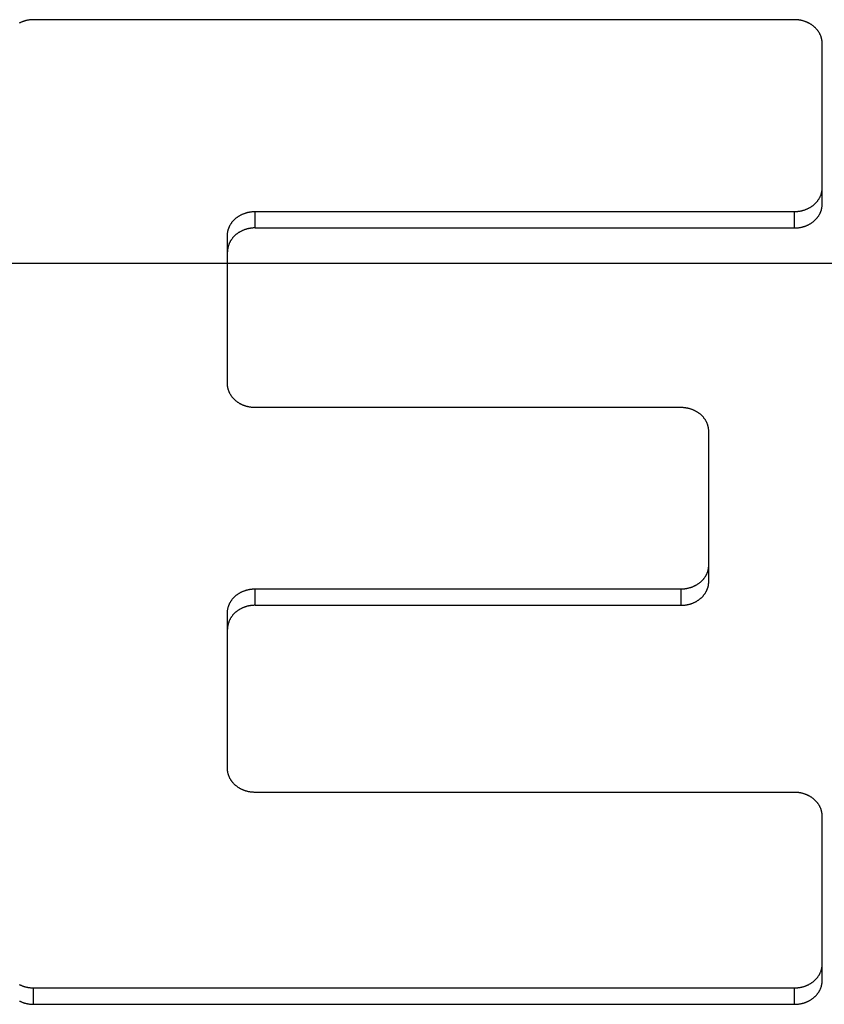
# Model space of a CAD drawing. Header units: inches. Extents: x 0 to 94.4, y 0 to 61.1.
# Tile 81 of 112: x 69.987 to 70.232, y 36.695 to 36.995. Entities that reach past the tile are written whole.
import ezdxf

# ---------------------------------------------------------------- set-up
doc = ezdxf.new("R2010")
doc.units = ezdxf.units.IN
doc.header["$LTSCALE"] = 5.194444
doc.header["$MEASUREMENT"] = 0
doc.linetypes.add('HIDDEN', pattern=[0.2, 0.1, -0.1])
doc.layers.add('DEFAULT_2', color=8, linetype='HIDDEN')
doc.layers.add('DOOR_ASSEMBLY', color=7, linetype='CONTINUOUS')

msp = doc.modelspace()

# ---------------------------------------------------------------- linework, layer by layer
at = {"layer": 'DEFAULT_2', "color": 8, "linetype": 'HIDDEN'}
msp.add_line((92.20439, 36.92081), (69.01142, 36.92081), dxfattribs=at)
at = {"layer": 'DOOR_ASSEMBLY', "color": 7, "linetype": 'Continuous'}
for p, q in [((70.22271, 36.99504), (69.99121, 36.99504)), ((70.23111, 36.93894), (70.23111, 36.98776)), ((70.05861, 36.93167), (70.05861, 36.93667)), ((70.05861, 36.93667), (70.22271, 36.93667)), ((70.22271, 36.93167), (70.22271, 36.93667)), ((70.05861, 36.93167), (70.22271, 36.93167)), ((70.05021, 36.88427), (70.05021, 36.92939)), ((70.18821, 36.877), (70.05861, 36.877)), ((70.19661, 36.82411), (70.19661, 36.86972)), ((70.05861, 36.81683), (70.05861, 36.82183)), ((70.05861, 36.82183), (70.18821, 36.82183)), ((70.18821, 36.81683), (70.18821, 36.82183)), ((70.05021, 36.76718), (70.05021, 36.81456)), ((70.05861, 36.81683), (70.18821, 36.81683)), ((70.22271, 36.75991), (70.05861, 36.75991)), ((70.23111, 36.70269), (70.23111, 36.75264)), ((69.99121, 36.69541), (69.99121, 36.70041)), ((69.99121, 36.70041), (70.22271, 36.70041)), ((70.22271, 36.69541), (70.22271, 36.70041)), ((69.99121, 36.69541), (70.22271, 36.69541))]:
    msp.add_line(p, q, dxfattribs=at)
for points in [[(69.99121, 36.99504), (69.99105, 36.99503), (69.99089, 36.99503), (69.99074, 36.99502), (69.99058, 36.99502), (69.99042, 36.995), (69.99027, 36.99499), (69.99011, 36.99497), (69.98996, 36.99495), (69.9898, 36.99493), (69.98965, 36.99491), (69.98949, 36.99488), (69.98934, 36.99485), (69.98919, 36.99482), (69.98903, 36.99479), (69.98888, 36.99475), (69.98873, 36.99471), (69.98858, 36.99467), (69.98843, 36.99463), (69.98829, 36.99458), (69.98814, 36.99453), (69.98799, 36.99448), (69.98785, 36.99443), (69.98771, 36.99437), (69.98756, 36.99432), (69.98742, 36.99426), (69.98728, 36.99419), (69.98715, 36.99413), (69.98701, 36.99406), (69.98687, 36.99399)], [(70.23111, 36.98776), (70.23111, 36.9879), (70.2311, 36.98803), (70.2311, 36.98817), (70.23109, 36.9883), (70.23107, 36.98844), (70.23106, 36.98858), (70.23104, 36.98871), (70.23102, 36.98885), (70.23099, 36.98898), (70.23096, 36.98911), (70.23093, 36.98925), (70.2309, 36.98938), (70.23086, 36.98951), (70.23082, 36.98964), (70.23078, 36.98978), (70.23074, 36.98991), (70.23069, 36.99004), (70.23064, 36.99016), (70.23058, 36.99029), (70.23053, 36.99042), (70.23047, 36.99055), (70.23041, 36.99067), (70.23034, 36.99079), (70.23028, 36.99092), (70.23021, 36.99104), (70.23014, 36.99116), (70.23006, 36.99128), (70.22998, 36.9914), (70.2299, 36.99152), (70.22982, 36.99163), (70.22974, 36.99175), (70.22965, 36.99186), (70.22956, 36.99197), (70.22947, 36.99208), (70.22937, 36.99219), (70.22928, 36.9923), (70.22918, 36.9924), (70.22908, 36.99251), (70.22897, 36.99261), (70.22887, 36.99271), (70.22876, 36.99281), (70.22865, 36.99291), (70.22854, 36.993), (70.22842, 36.99309), (70.22831, 36.99319), (70.22819, 36.99328), (70.22807, 36.99336), (70.22795, 36.99345), (70.22782, 36.99353), (70.2277, 36.99361), (70.22757, 36.99369), (70.22744, 36.99377), (70.22731, 36.99385), (70.22718, 36.99392), (70.22704, 36.99399), (70.22691, 36.99406), (70.22677, 36.99413), (70.22663, 36.99419), (70.22649, 36.99426), (70.22635, 36.99432), (70.22621, 36.99437), (70.22607, 36.99443), (70.22592, 36.99448), (70.22578, 36.99453), (70.22563, 36.99458), (70.22548, 36.99463), (70.22533, 36.99467), (70.22518, 36.99471), (70.22503, 36.99475), (70.22488, 36.99479), (70.22473, 36.99482), (70.22458, 36.99485), (70.22442, 36.99488), (70.22427, 36.99491), (70.22412, 36.99493), (70.22396, 36.99495), (70.22381, 36.99497), (70.22365, 36.99499), (70.22349, 36.995), (70.22334, 36.99502), (70.22318, 36.99502), (70.22302, 36.99503), (70.22287, 36.99503), (70.22271, 36.99504)], [(70.22271, 36.93667), (70.22287, 36.93667), (70.22302, 36.93667), (70.22318, 36.93668), (70.22334, 36.93669), (70.22349, 36.9367), (70.22365, 36.93671), (70.22381, 36.93673), (70.22396, 36.93675), (70.22412, 36.93677), (70.22427, 36.93679), (70.22442, 36.93682), (70.22458, 36.93685), (70.22473, 36.93688), (70.22488, 36.93691), (70.22503, 36.93695), (70.22518, 36.93699), (70.22533, 36.93703), (70.22548, 36.93707), (70.22563, 36.93712), (70.22578, 36.93717), (70.22592, 36.93722), (70.22607, 36.93727), (70.22621, 36.93733), (70.22635, 36.93739), (70.22649, 36.93745), (70.22663, 36.93751), (70.22677, 36.93757), (70.22691, 36.93764), (70.22704, 36.93771), (70.22718, 36.93778), (70.22731, 36.93785), (70.22744, 36.93793), (70.22757, 36.93801), (70.2277, 36.93809), (70.22782, 36.93817), (70.22795, 36.93825), (70.22807, 36.93834), (70.22819, 36.93843), (70.22831, 36.93852), (70.22842, 36.93861), (70.22854, 36.9387), (70.22865, 36.9388), (70.22876, 36.93889), (70.22887, 36.93899), (70.22897, 36.93909), (70.22908, 36.9392), (70.22918, 36.9393), (70.22928, 36.9394), (70.22937, 36.93951), (70.22947, 36.93962), (70.22956, 36.93973), (70.22965, 36.93984), (70.22974, 36.93996), (70.22982, 36.94007), (70.2299, 36.94019), (70.22998, 36.9403), (70.23006, 36.94042), (70.23014, 36.94054), (70.23021, 36.94066), (70.23028, 36.94078), (70.23034, 36.94091), (70.23041, 36.94103), (70.23047, 36.94116), (70.23053, 36.94128), (70.23058, 36.94141), (70.23064, 36.94154), (70.23069, 36.94167), (70.23074, 36.9418), (70.23078, 36.94193), (70.23082, 36.94206), (70.23086, 36.94219), (70.2309, 36.94232), (70.23093, 36.94245), (70.23096, 36.94259), (70.23099, 36.94272), (70.23102, 36.94286), (70.23104, 36.94299), (70.23106, 36.94313), (70.23107, 36.94326), (70.23109, 36.9434), (70.2311, 36.94353), (70.2311, 36.94367), (70.23111, 36.9438), (70.23111, 36.94394)], [(70.22271, 36.93167), (70.22286, 36.93167), (70.22302, 36.93167), (70.22317, 36.93168), (70.22332, 36.93169), (70.22348, 36.9317), (70.22363, 36.93171), (70.22378, 36.93173), (70.22393, 36.93174), (70.22408, 36.93176), (70.22423, 36.93179), (70.22439, 36.93181), (70.22454, 36.93184), (70.22468, 36.93187), (70.22483, 36.9319), (70.22498, 36.93194), (70.22513, 36.93197), (70.22528, 36.93201), (70.22542, 36.93206), (70.22557, 36.9321), (70.22571, 36.93215), (70.22585, 36.93219), (70.22599, 36.93225), (70.22613, 36.9323), (70.22627, 36.93235), (70.22641, 36.93241), (70.22655, 36.93247), (70.22669, 36.93253), (70.22682, 36.9326), (70.22695, 36.93266), (70.22708, 36.93273), (70.22722, 36.9328), (70.22734, 36.93287), (70.22747, 36.93295), (70.2276, 36.93302), (70.22772, 36.9331), (70.22784, 36.93318), (70.22796, 36.93326), (70.22808, 36.93335), (70.2282, 36.93343), (70.22831, 36.93352), (70.22843, 36.93361), (70.22854, 36.9337), (70.22865, 36.9338), (70.22876, 36.93389), (70.22886, 36.93399), (70.22897, 36.93409), (70.22907, 36.93419), (70.22917, 36.93429), (70.22926, 36.93439), (70.22936, 36.93449), (70.22945, 36.9346), (70.22954, 36.93471), (70.22963, 36.93482), (70.22971, 36.93493), (70.2298, 36.93504), (70.22988, 36.93515), (70.22996, 36.93526), (70.23003, 36.93538), (70.23011, 36.9355), (70.23018, 36.93561), (70.23025, 36.93573), (70.23031, 36.93585), (70.23038, 36.93597), (70.23044, 36.9361), (70.2305, 36.93622), (70.23055, 36.93634), (70.23061, 36.93647), (70.23066, 36.93659), (70.23071, 36.93672), (70.23075, 36.93684), (70.2308, 36.93697), (70.23084, 36.9371), (70.23087, 36.93723), (70.23091, 36.93736), (70.23094, 36.93749), (70.23097, 36.93762), (70.231, 36.93775), (70.23102, 36.93788), (70.23104, 36.93801), (70.23106, 36.93814), (70.23107, 36.93828), (70.23109, 36.93841), (70.2311, 36.93854), (70.2311, 36.93867), (70.23111, 36.93881), (70.23111, 36.93894)], [(70.05021, 36.92939), (70.05021, 36.92953), (70.05021, 36.92966), (70.05022, 36.9298), (70.05023, 36.92993), (70.05025, 36.93007), (70.05026, 36.93021), (70.05028, 36.93034), (70.0503, 36.93048), (70.05033, 36.93061), (70.05036, 36.93074), (70.05039, 36.93088), (70.05042, 36.93101), (70.05046, 36.93114), (70.0505, 36.93127), (70.05054, 36.9314), (70.05058, 36.93154), (70.05063, 36.93166), (70.05068, 36.93179), (70.05073, 36.93192), (70.05079, 36.93205), (70.05085, 36.93217), (70.05091, 36.9323), (70.05097, 36.93242), (70.05104, 36.93255), (70.05111, 36.93267), (70.05118, 36.93279), (70.05126, 36.93291), (70.05133, 36.93303), (70.05141, 36.93315), (70.0515, 36.93326), (70.05158, 36.93338), (70.05167, 36.93349), (70.05176, 36.9336), (70.05185, 36.93371), (70.05194, 36.93382), (70.05204, 36.93393), (70.05214, 36.93403), (70.05224, 36.93414), (70.05235, 36.93424), (70.05245, 36.93434), (70.05256, 36.93444), (70.05267, 36.93453), (70.05278, 36.93463), (70.0529, 36.93472), (70.05301, 36.93482), (70.05313, 36.93491), (70.05325, 36.93499), (70.05337, 36.93508), (70.0535, 36.93516), (70.05362, 36.93524), (70.05375, 36.93532), (70.05388, 36.9354), (70.05401, 36.93548), (70.05414, 36.93555), (70.05427, 36.93562), (70.05441, 36.93569), (70.05455, 36.93576), (70.05468, 36.93582), (70.05482, 36.93589), (70.05496, 36.93595), (70.05511, 36.936), (70.05525, 36.93606), (70.05539, 36.93611), (70.05554, 36.93616), (70.05569, 36.93621), (70.05583, 36.93626), (70.05598, 36.9363), (70.05613, 36.93634), (70.05628, 36.93638), (70.05643, 36.93642), (70.05659, 36.93645), (70.05674, 36.93648), (70.05689, 36.93651), (70.05705, 36.93654), (70.0572, 36.93656), (70.05736, 36.93658), (70.05751, 36.9366), (70.05767, 36.93662), (70.05782, 36.93663), (70.05798, 36.93665), (70.05814, 36.93665), (70.05829, 36.93666), (70.05845, 36.93666), (70.05861, 36.93667)], [(70.05861, 36.93167), (70.05846, 36.93166), (70.0583, 36.93166), (70.05815, 36.93165), (70.058, 36.93165), (70.05784, 36.93164), (70.05769, 36.93162), (70.05754, 36.93161), (70.05739, 36.93159), (70.05723, 36.93157), (70.05708, 36.93154), (70.05693, 36.93152), (70.05678, 36.93149), (70.05663, 36.93146), (70.05648, 36.93143), (70.05634, 36.93139), (70.05619, 36.93136), (70.05604, 36.93132), (70.0559, 36.93128), (70.05575, 36.93123), (70.05561, 36.93119), (70.05547, 36.93114), (70.05532, 36.93109), (70.05518, 36.93103), (70.05504, 36.93098), (70.05491, 36.93092), (70.05477, 36.93086), (70.05463, 36.9308), (70.0545, 36.93073), (70.05436, 36.93067), (70.05423, 36.9306), (70.0541, 36.93053), (70.05397, 36.93046), (70.05385, 36.93038), (70.05372, 36.93031), (70.0536, 36.93023), (70.05348, 36.93015), (70.05335, 36.93007), (70.05324, 36.92998), (70.05312, 36.9299), (70.053, 36.92981), (70.05289, 36.92972), (70.05278, 36.92963), (70.05267, 36.92953), (70.05256, 36.92944), (70.05246, 36.92934), (70.05235, 36.92925), (70.05225, 36.92915), (70.05215, 36.92904), (70.05206, 36.92894), (70.05196, 36.92884), (70.05187, 36.92873), (70.05178, 36.92862), (70.05169, 36.92852), (70.0516, 36.9284), (70.05152, 36.92829), (70.05144, 36.92818), (70.05136, 36.92807), (70.05128, 36.92795), (70.05121, 36.92783), (70.05114, 36.92772), (70.05107, 36.9276), (70.051, 36.92748), (70.05094, 36.92736), (70.05088, 36.92724), (70.05082, 36.92711), (70.05076, 36.92699), (70.05071, 36.92687), (70.05066, 36.92674), (70.05061, 36.92661), (70.05057, 36.92649), (70.05052, 36.92636), (70.05048, 36.92623), (70.05044, 36.9261), (70.05041, 36.92597), (70.05038, 36.92584), (70.05035, 36.92571), (70.05032, 36.92558), (70.0503, 36.92545), (70.05028, 36.92532), (70.05026, 36.92519), (70.05024, 36.92505), (70.05023, 36.92492), (70.05022, 36.92479), (70.05021, 36.92466), (70.05021, 36.92452), (70.05021, 36.92439)], [(70.05861, 36.877), (70.05845, 36.877), (70.05829, 36.877), (70.05814, 36.87701), (70.05798, 36.87702), (70.05782, 36.87703), (70.05767, 36.87704), (70.05751, 36.87706), (70.05736, 36.87708), (70.0572, 36.8771), (70.05705, 36.87712), (70.05689, 36.87715), (70.05674, 36.87718), (70.05659, 36.87721), (70.05643, 36.87724), (70.05628, 36.87728), (70.05613, 36.87732), (70.05598, 36.87736), (70.05583, 36.8774), (70.05569, 36.87745), (70.05554, 36.8775), (70.05539, 36.87755), (70.05525, 36.8776), (70.05511, 36.87766), (70.05496, 36.87772), (70.05482, 36.87778), (70.05468, 36.87784), (70.05455, 36.8779), (70.05441, 36.87797), (70.05427, 36.87804), (70.05414, 36.87811), (70.05401, 36.87818), (70.05388, 36.87826), (70.05375, 36.87834), (70.05362, 36.87842), (70.0535, 36.8785), (70.05337, 36.87858), (70.05325, 36.87867), (70.05313, 36.87876), (70.05301, 36.87885), (70.0529, 36.87894), (70.05278, 36.87903), (70.05267, 36.87913), (70.05256, 36.87922), (70.05245, 36.87932), (70.05235, 36.87942), (70.05224, 36.87953), (70.05214, 36.87963), (70.05204, 36.87974), (70.05194, 36.87984), (70.05185, 36.87995), (70.05176, 36.88006), (70.05167, 36.88017), (70.05158, 36.88029), (70.0515, 36.8804), (70.05141, 36.88052), (70.05133, 36.88063), (70.05126, 36.88075), (70.05118, 36.88087), (70.05111, 36.88099), (70.05104, 36.88111), (70.05097, 36.88124), (70.05091, 36.88136), (70.05085, 36.88149), (70.05079, 36.88161), (70.05073, 36.88174), (70.05068, 36.88187), (70.05063, 36.882), (70.05058, 36.88213), (70.05054, 36.88226), (70.0505, 36.88239), (70.05046, 36.88252), (70.05042, 36.88265), (70.05039, 36.88279), (70.05036, 36.88292), (70.05033, 36.88305), (70.0503, 36.88319), (70.05028, 36.88332), (70.05026, 36.88346), (70.05025, 36.88359), (70.05023, 36.88373), (70.05022, 36.88386), (70.05021, 36.884), (70.05021, 36.88414), (70.05021, 36.88427)], [(70.19661, 36.86972), (70.19661, 36.86986), (70.1966, 36.86999), (70.1966, 36.87013), (70.19659, 36.87027), (70.19657, 36.8704), (70.19656, 36.87054), (70.19654, 36.87067), (70.19652, 36.87081), (70.19649, 36.87094), (70.19646, 36.87107), (70.19643, 36.87121), (70.1964, 36.87134), (70.19636, 36.87147), (70.19632, 36.8716), (70.19628, 36.87174), (70.19624, 36.87187), (70.19619, 36.872), (70.19614, 36.87212), (70.19608, 36.87225), (70.19603, 36.87238), (70.19597, 36.87251), (70.19591, 36.87263), (70.19584, 36.87276), (70.19578, 36.87288), (70.19571, 36.873), (70.19564, 36.87312), (70.19556, 36.87324), (70.19548, 36.87336), (70.1954, 36.87348), (70.19532, 36.87359), (70.19524, 36.87371), (70.19515, 36.87382), (70.19506, 36.87393), (70.19497, 36.87404), (70.19487, 36.87415), (70.19478, 36.87426), (70.19468, 36.87436), (70.19458, 36.87447), (70.19447, 36.87457), (70.19437, 36.87467), (70.19426, 36.87477), (70.19415, 36.87487), (70.19404, 36.87496), (70.19392, 36.87505), (70.19381, 36.87515), (70.19369, 36.87524), (70.19357, 36.87532), (70.19345, 36.87541), (70.19332, 36.87549), (70.1932, 36.87558), (70.19307, 36.87565), (70.19294, 36.87573), (70.19281, 36.87581), (70.19268, 36.87588), (70.19254, 36.87595), (70.19241, 36.87602), (70.19227, 36.87609), (70.19213, 36.87615), (70.19199, 36.87622), (70.19185, 36.87628), (70.19171, 36.87633), (70.19157, 36.87639), (70.19142, 36.87644), (70.19128, 36.87649), (70.19113, 36.87654), (70.19098, 36.87659), (70.19083, 36.87663), (70.19068, 36.87667), (70.19053, 36.87671), (70.19038, 36.87675), (70.19023, 36.87678), (70.19008, 36.87681), (70.18992, 36.87684), (70.18977, 36.87687), (70.18962, 36.87689), (70.18946, 36.87692), (70.18931, 36.87693), (70.18915, 36.87695), (70.18899, 36.87696), (70.18884, 36.87698), (70.18868, 36.87699), (70.18852, 36.87699), (70.18837, 36.877), (70.18821, 36.877)], [(70.18821, 36.82183), (70.18837, 36.82183), (70.18852, 36.82184), (70.18868, 36.82184), (70.18884, 36.82185), (70.18899, 36.82186), (70.18915, 36.82188), (70.18931, 36.82189), (70.18946, 36.82191), (70.18962, 36.82193), (70.18977, 36.82196), (70.18992, 36.82198), (70.19008, 36.82201), (70.19023, 36.82204), (70.19038, 36.82208), (70.19053, 36.82212), (70.19068, 36.82215), (70.19083, 36.8222), (70.19098, 36.82224), (70.19113, 36.82229), (70.19128, 36.82233), (70.19142, 36.82238), (70.19157, 36.82244), (70.19171, 36.82249), (70.19185, 36.82255), (70.19199, 36.82261), (70.19213, 36.82267), (70.19227, 36.82274), (70.19241, 36.82281), (70.19254, 36.82287), (70.19268, 36.82295), (70.19281, 36.82302), (70.19294, 36.82309), (70.19307, 36.82317), (70.1932, 36.82325), (70.19332, 36.82333), (70.19345, 36.82342), (70.19357, 36.8235), (70.19369, 36.82359), (70.19381, 36.82368), (70.19392, 36.82377), (70.19404, 36.82387), (70.19415, 36.82396), (70.19426, 36.82406), (70.19437, 36.82416), (70.19447, 36.82426), (70.19458, 36.82436), (70.19468, 36.82446), (70.19478, 36.82457), (70.19487, 36.82468), (70.19497, 36.82479), (70.19506, 36.8249), (70.19515, 36.82501), (70.19524, 36.82512), (70.19532, 36.82523), (70.1954, 36.82535), (70.19548, 36.82547), (70.19556, 36.82559), (70.19564, 36.82571), (70.19571, 36.82583), (70.19578, 36.82595), (70.19584, 36.82607), (70.19591, 36.8262), (70.19597, 36.82632), (70.19603, 36.82645), (70.19608, 36.82657), (70.19614, 36.8267), (70.19619, 36.82683), (70.19624, 36.82696), (70.19628, 36.82709), (70.19632, 36.82722), (70.19636, 36.82735), (70.1964, 36.82749), (70.19643, 36.82762), (70.19646, 36.82775), (70.19649, 36.82789), (70.19652, 36.82802), (70.19654, 36.82816), (70.19656, 36.82829), (70.19657, 36.82843), (70.19659, 36.82856), (70.1966, 36.8287), (70.1966, 36.82883), (70.19661, 36.82897), (70.19661, 36.82911)], [(70.18821, 36.81683), (70.18836, 36.81683), (70.18852, 36.81684), (70.18867, 36.81684), (70.18882, 36.81685), (70.18898, 36.81686), (70.18913, 36.81687), (70.18928, 36.81689), (70.18943, 36.81691), (70.18958, 36.81693), (70.18973, 36.81695), (70.18989, 36.81698), (70.19004, 36.817), (70.19018, 36.81703), (70.19033, 36.81707), (70.19048, 36.8171), (70.19063, 36.81714), (70.19078, 36.81718), (70.19092, 36.81722), (70.19107, 36.81726), (70.19121, 36.81731), (70.19135, 36.81736), (70.19149, 36.81741), (70.19163, 36.81746), (70.19177, 36.81752), (70.19191, 36.81758), (70.19205, 36.81764), (70.19219, 36.8177), (70.19232, 36.81776), (70.19245, 36.81783), (70.19258, 36.8179), (70.19272, 36.81797), (70.19284, 36.81804), (70.19297, 36.81811), (70.1931, 36.81819), (70.19322, 36.81827), (70.19334, 36.81835), (70.19346, 36.81843), (70.19358, 36.81851), (70.1937, 36.8186), (70.19381, 36.81869), (70.19393, 36.81878), (70.19404, 36.81887), (70.19415, 36.81896), (70.19426, 36.81906), (70.19436, 36.81915), (70.19447, 36.81925), (70.19457, 36.81935), (70.19467, 36.81945), (70.19476, 36.81955), (70.19486, 36.81966), (70.19495, 36.81977), (70.19504, 36.81987), (70.19513, 36.81998), (70.19521, 36.82009), (70.1953, 36.8202), (70.19538, 36.82032), (70.19546, 36.82043), (70.19553, 36.82054), (70.19561, 36.82066), (70.19568, 36.82078), (70.19575, 36.8209), (70.19581, 36.82102), (70.19588, 36.82114), (70.19594, 36.82126), (70.196, 36.82138), (70.19605, 36.82151), (70.19611, 36.82163), (70.19616, 36.82176), (70.19621, 36.82188), (70.19625, 36.82201), (70.1963, 36.82214), (70.19634, 36.82227), (70.19637, 36.82239), (70.19641, 36.82252), (70.19644, 36.82265), (70.19647, 36.82278), (70.1965, 36.82291), (70.19652, 36.82305), (70.19654, 36.82318), (70.19656, 36.82331), (70.19657, 36.82344), (70.19659, 36.82357), (70.1966, 36.82371), (70.1966, 36.82384), (70.19661, 36.82397), (70.19661, 36.82411)], [(70.05021, 36.81456), (70.05021, 36.81469), (70.05021, 36.81483), (70.05022, 36.81496), (70.05023, 36.8151), (70.05025, 36.81524), (70.05026, 36.81537), (70.05028, 36.81551), (70.0503, 36.81564), (70.05033, 36.81577), (70.05036, 36.81591), (70.05039, 36.81604), (70.05042, 36.81617), (70.05046, 36.81631), (70.0505, 36.81644), (70.05054, 36.81657), (70.05058, 36.8167), (70.05063, 36.81683), (70.05068, 36.81696), (70.05073, 36.81709), (70.05079, 36.81721), (70.05085, 36.81734), (70.05091, 36.81747), (70.05097, 36.81759), (70.05104, 36.81771), (70.05111, 36.81783), (70.05118, 36.81796), (70.05126, 36.81807), (70.05133, 36.81819), (70.05141, 36.81831), (70.0515, 36.81843), (70.05158, 36.81854), (70.05167, 36.81865), (70.05176, 36.81877), (70.05185, 36.81888), (70.05194, 36.81898), (70.05204, 36.81909), (70.05214, 36.8192), (70.05224, 36.8193), (70.05235, 36.8194), (70.05245, 36.8195), (70.05256, 36.8196), (70.05267, 36.8197), (70.05278, 36.8198), (70.0529, 36.81989), (70.05301, 36.81998), (70.05313, 36.82007), (70.05325, 36.82016), (70.05337, 36.82024), (70.0535, 36.82033), (70.05362, 36.82041), (70.05375, 36.82049), (70.05388, 36.82057), (70.05401, 36.82064), (70.05414, 36.82072), (70.05427, 36.82079), (70.05441, 36.82086), (70.05455, 36.82092), (70.05468, 36.82099), (70.05482, 36.82105), (70.05496, 36.82111), (70.05511, 36.82117), (70.05525, 36.82122), (70.05539, 36.82128), (70.05554, 36.82133), (70.05569, 36.82138), (70.05583, 36.82142), (70.05598, 36.82147), (70.05613, 36.82151), (70.05628, 36.82155), (70.05643, 36.82158), (70.05659, 36.82162), (70.05674, 36.82165), (70.05689, 36.82168), (70.05705, 36.8217), (70.0572, 36.82173), (70.05736, 36.82175), (70.05751, 36.82177), (70.05767, 36.82178), (70.05782, 36.8218), (70.05798, 36.82181), (70.05814, 36.82182), (70.05829, 36.82183), (70.05845, 36.82183), (70.05861, 36.82183)], [(70.05861, 36.81683), (70.05846, 36.81683), (70.0583, 36.81683), (70.05815, 36.81682), (70.058, 36.81681), (70.05784, 36.8168), (70.05769, 36.81679), (70.05754, 36.81677), (70.05739, 36.81675), (70.05723, 36.81673), (70.05708, 36.81671), (70.05693, 36.81668), (70.05678, 36.81666), (70.05663, 36.81663), (70.05648, 36.81659), (70.05634, 36.81656), (70.05619, 36.81652), (70.05604, 36.81648), (70.0559, 36.81644), (70.05575, 36.8164), (70.05561, 36.81635), (70.05547, 36.8163), (70.05532, 36.81625), (70.05518, 36.8162), (70.05504, 36.81614), (70.05491, 36.81609), (70.05477, 36.81603), (70.05463, 36.81596), (70.0545, 36.8159), (70.05436, 36.81583), (70.05423, 36.81577), (70.0541, 36.8157), (70.05397, 36.81562), (70.05385, 36.81555), (70.05372, 36.81547), (70.0536, 36.81539), (70.05348, 36.81531), (70.05335, 36.81523), (70.05324, 36.81515), (70.05312, 36.81506), (70.053, 36.81497), (70.05289, 36.81488), (70.05278, 36.81479), (70.05267, 36.8147), (70.05256, 36.81461), (70.05246, 36.81451), (70.05235, 36.81441), (70.05225, 36.81431), (70.05215, 36.81421), (70.05206, 36.81411), (70.05196, 36.814), (70.05187, 36.8139), (70.05178, 36.81379), (70.05169, 36.81368), (70.0516, 36.81357), (70.05152, 36.81346), (70.05144, 36.81335), (70.05136, 36.81323), (70.05128, 36.81312), (70.05121, 36.813), (70.05114, 36.81288), (70.05107, 36.81276), (70.051, 36.81264), (70.05094, 36.81252), (70.05088, 36.8124), (70.05082, 36.81228), (70.05076, 36.81215), (70.05071, 36.81203), (70.05066, 36.8119), (70.05061, 36.81178), (70.05057, 36.81165), (70.05052, 36.81152), (70.05048, 36.8114), (70.05044, 36.81127), (70.05041, 36.81114), (70.05038, 36.81101), (70.05035, 36.81088), (70.05032, 36.81075), (70.0503, 36.81062), (70.05028, 36.81048), (70.05026, 36.81035), (70.05024, 36.81022), (70.05023, 36.81009), (70.05022, 36.80995), (70.05021, 36.80982), (70.05021, 36.80969), (70.05021, 36.80956)], [(70.05861, 36.75991), (70.05845, 36.75991), (70.05829, 36.75991), (70.05814, 36.75992), (70.05798, 36.75993), (70.05782, 36.75994), (70.05767, 36.75996), (70.05751, 36.75997), (70.05736, 36.75999), (70.0572, 36.76001), (70.05705, 36.76004), (70.05689, 36.76006), (70.05674, 36.76009), (70.05659, 36.76012), (70.05643, 36.76016), (70.05628, 36.76019), (70.05613, 36.76023), (70.05598, 36.76027), (70.05583, 36.76032), (70.05569, 36.76036), (70.05554, 36.76041), (70.05539, 36.76046), (70.05525, 36.76052), (70.05511, 36.76057), (70.05496, 36.76063), (70.05482, 36.76069), (70.05468, 36.76075), (70.05455, 36.76082), (70.05441, 36.76088), (70.05427, 36.76095), (70.05414, 36.76102), (70.05401, 36.7611), (70.05388, 36.76117), (70.05375, 36.76125), (70.05362, 36.76133), (70.0535, 36.76141), (70.05337, 36.7615), (70.05325, 36.76158), (70.05313, 36.76167), (70.05301, 36.76176), (70.0529, 36.76185), (70.05278, 36.76195), (70.05267, 36.76204), (70.05256, 36.76214), (70.05245, 36.76224), (70.05235, 36.76234), (70.05224, 36.76244), (70.05214, 36.76254), (70.05204, 36.76265), (70.05194, 36.76276), (70.05185, 36.76286), (70.05176, 36.76297), (70.05167, 36.76309), (70.05158, 36.7632), (70.0515, 36.76331), (70.05141, 36.76343), (70.05133, 36.76355), (70.05126, 36.76367), (70.05118, 36.76379), (70.05111, 36.76391), (70.05104, 36.76403), (70.05097, 36.76415), (70.05091, 36.76428), (70.05085, 36.7644), (70.05079, 36.76453), (70.05073, 36.76465), (70.05068, 36.76478), (70.05063, 36.76491), (70.05058, 36.76504), (70.05054, 36.76517), (70.0505, 36.7653), (70.05046, 36.76543), (70.05042, 36.76557), (70.05039, 36.7657), (70.05036, 36.76583), (70.05033, 36.76597), (70.0503, 36.7661), (70.05028, 36.76623), (70.05026, 36.76637), (70.05025, 36.76651), (70.05023, 36.76664), (70.05022, 36.76678), (70.05021, 36.76691), (70.05021, 36.76705), (70.05021, 36.76718)], [(70.23111, 36.75264), (70.23111, 36.75277), (70.2311, 36.75291), (70.2311, 36.75304), (70.23109, 36.75318), (70.23107, 36.75331), (70.23106, 36.75345), (70.23104, 36.75358), (70.23102, 36.75372), (70.23099, 36.75385), (70.23096, 36.75399), (70.23093, 36.75412), (70.2309, 36.75425), (70.23086, 36.75439), (70.23082, 36.75452), (70.23078, 36.75465), (70.23074, 36.75478), (70.23069, 36.75491), (70.23064, 36.75504), (70.23058, 36.75517), (70.23053, 36.75529), (70.23047, 36.75542), (70.23041, 36.75554), (70.23034, 36.75567), (70.23028, 36.75579), (70.23021, 36.75591), (70.23014, 36.75603), (70.23006, 36.75615), (70.22998, 36.75627), (70.2299, 36.75639), (70.22982, 36.75651), (70.22974, 36.75662), (70.22965, 36.75673), (70.22956, 36.75684), (70.22947, 36.75696), (70.22937, 36.75706), (70.22928, 36.75717), (70.22918, 36.75728), (70.22908, 36.75738), (70.22897, 36.75748), (70.22887, 36.75758), (70.22876, 36.75768), (70.22865, 36.75778), (70.22854, 36.75787), (70.22842, 36.75797), (70.22831, 36.75806), (70.22819, 36.75815), (70.22807, 36.75824), (70.22795, 36.75832), (70.22782, 36.75841), (70.2277, 36.75849), (70.22757, 36.75857), (70.22744, 36.75865), (70.22731, 36.75872), (70.22718, 36.75879), (70.22704, 36.75887), (70.22691, 36.75894), (70.22677, 36.759), (70.22663, 36.75907), (70.22649, 36.75913), (70.22635, 36.75919), (70.22621, 36.75925), (70.22607, 36.7593), (70.22592, 36.75936), (70.22578, 36.75941), (70.22563, 36.75946), (70.22548, 36.7595), (70.22533, 36.75955), (70.22518, 36.75959), (70.22503, 36.75963), (70.22488, 36.75966), (70.22473, 36.7597), (70.22458, 36.75973), (70.22442, 36.75976), (70.22427, 36.75978), (70.22412, 36.75981), (70.22396, 36.75983), (70.22381, 36.75985), (70.22365, 36.75986), (70.22349, 36.75988), (70.22334, 36.75989), (70.22318, 36.7599), (70.22302, 36.7599), (70.22287, 36.75991), (70.22271, 36.75991)], [(70.22271, 36.70041), (70.22287, 36.70042), (70.22302, 36.70042), (70.22318, 36.70043), (70.22334, 36.70043), (70.22349, 36.70045), (70.22365, 36.70046), (70.22381, 36.70048), (70.22396, 36.7005), (70.22412, 36.70052), (70.22427, 36.70054), (70.22442, 36.70057), (70.22458, 36.7006), (70.22473, 36.70063), (70.22488, 36.70066), (70.22503, 36.7007), (70.22518, 36.70074), (70.22533, 36.70078), (70.22548, 36.70082), (70.22563, 36.70087), (70.22578, 36.70092), (70.22592, 36.70097), (70.22607, 36.70102), (70.22621, 36.70108), (70.22635, 36.70113), (70.22649, 36.70119), (70.22663, 36.70126), (70.22677, 36.70132), (70.22691, 36.70139), (70.22704, 36.70146), (70.22718, 36.70153), (70.22731, 36.7016), (70.22744, 36.70168), (70.22757, 36.70176), (70.2277, 36.70184), (70.22782, 36.70192), (70.22795, 36.702), (70.22807, 36.70209), (70.22819, 36.70217), (70.22831, 36.70226), (70.22842, 36.70236), (70.22854, 36.70245), (70.22865, 36.70254), (70.22876, 36.70264), (70.22887, 36.70274), (70.22897, 36.70284), (70.22908, 36.70294), (70.22918, 36.70305), (70.22928, 36.70315), (70.22937, 36.70326), (70.22947, 36.70337), (70.22956, 36.70348), (70.22965, 36.70359), (70.22974, 36.7037), (70.22982, 36.70382), (70.2299, 36.70393), (70.22998, 36.70405), (70.23006, 36.70417), (70.23014, 36.70429), (70.23021, 36.70441), (70.23028, 36.70453), (70.23034, 36.70466), (70.23041, 36.70478), (70.23047, 36.7049), (70.23053, 36.70503), (70.23058, 36.70516), (70.23064, 36.70529), (70.23069, 36.70541), (70.23074, 36.70554), (70.23078, 36.70567), (70.23082, 36.70581), (70.23086, 36.70594), (70.2309, 36.70607), (70.23093, 36.7062), (70.23096, 36.70634), (70.23099, 36.70647), (70.23102, 36.7066), (70.23104, 36.70674), (70.23106, 36.70687), (70.23107, 36.70701), (70.23109, 36.70714), (70.2311, 36.70728), (70.2311, 36.70742), (70.23111, 36.70755), (70.23111, 36.70769)], [(69.98687, 36.70146), (69.98701, 36.70139), (69.98715, 36.70132), (69.98728, 36.70126), (69.98742, 36.70119), (69.98756, 36.70113), (69.98771, 36.70108), (69.98785, 36.70102), (69.98799, 36.70097), (69.98814, 36.70092), (69.98829, 36.70087), (69.98843, 36.70082), (69.98858, 36.70078), (69.98873, 36.70074), (69.98888, 36.7007), (69.98903, 36.70066), (69.98919, 36.70063), (69.98934, 36.7006), (69.98949, 36.70057), (69.98965, 36.70054), (69.9898, 36.70052), (69.98996, 36.7005), (69.99011, 36.70048), (69.99027, 36.70046), (69.99042, 36.70045), (69.99058, 36.70043), (69.99074, 36.70043), (69.99089, 36.70042), (69.99105, 36.70042), (69.99121, 36.70041)], [(70.22271, 36.69541), (70.22286, 36.69542), (70.22302, 36.69542), (70.22317, 36.69542), (70.22332, 36.69543), (70.22348, 36.69544), (70.22363, 36.69546), (70.22378, 36.69547), (70.22393, 36.69549), (70.22408, 36.69551), (70.22423, 36.69553), (70.22439, 36.69556), (70.22454, 36.69559), (70.22468, 36.69562), (70.22483, 36.69565), (70.22498, 36.69569), (70.22513, 36.69572), (70.22528, 36.69576), (70.22542, 36.6958), (70.22557, 36.69585), (70.22571, 36.69589), (70.22585, 36.69594), (70.22599, 36.69599), (70.22613, 36.69605), (70.22627, 36.6961), (70.22641, 36.69616), (70.22655, 36.69622), (70.22669, 36.69628), (70.22682, 36.69634), (70.22695, 36.69641), (70.22708, 36.69648), (70.22722, 36.69655), (70.22734, 36.69662), (70.22747, 36.6967), (70.2276, 36.69677), (70.22772, 36.69685), (70.22784, 36.69693), (70.22796, 36.69701), (70.22808, 36.6971), (70.2282, 36.69718), (70.22831, 36.69727), (70.22843, 36.69736), (70.22854, 36.69745), (70.22865, 36.69754), (70.22876, 36.69764), (70.22886, 36.69774), (70.22897, 36.69783), (70.22907, 36.69793), (70.22917, 36.69804), (70.22926, 36.69814), (70.22936, 36.69824), (70.22945, 36.69835), (70.22954, 36.69846), (70.22963, 36.69856), (70.22971, 36.69867), (70.2298, 36.69879), (70.22988, 36.6989), (70.22996, 36.69901), (70.23003, 36.69913), (70.23011, 36.69924), (70.23018, 36.69936), (70.23025, 36.69948), (70.23031, 36.6996), (70.23038, 36.69972), (70.23044, 36.69984), (70.2305, 36.69997), (70.23055, 36.70009), (70.23061, 36.70021), (70.23066, 36.70034), (70.23071, 36.70047), (70.23075, 36.70059), (70.2308, 36.70072), (70.23084, 36.70085), (70.23087, 36.70098), (70.23091, 36.70111), (70.23094, 36.70124), (70.23097, 36.70137), (70.231, 36.7015), (70.23102, 36.70163), (70.23104, 36.70176), (70.23106, 36.70189), (70.23107, 36.70203), (70.23109, 36.70216), (70.2311, 36.70229), (70.2311, 36.70242), (70.23111, 36.70256), (70.23111, 36.70269)], [(69.98696, 36.69641), (69.9871, 36.69634), (69.98723, 36.69628), (69.98737, 36.69622), (69.98751, 36.69616), (69.98764, 36.6961), (69.98778, 36.69605), (69.98792, 36.69599), (69.98807, 36.69594), (69.98821, 36.69589), (69.98835, 36.69585), (69.9885, 36.6958), (69.98864, 36.69576), (69.98879, 36.69572), (69.98894, 36.69569), (69.98908, 36.69565), (69.98923, 36.69562), (69.98938, 36.69559), (69.98953, 36.69556), (69.98968, 36.69553), (69.98983, 36.69551), (69.98999, 36.69549), (69.99014, 36.69547), (69.99029, 36.69546), (69.99044, 36.69544), (69.9906, 36.69543), (69.99075, 36.69542), (69.9909, 36.69542), (69.99106, 36.69542), (69.99121, 36.69541)]]:
    msp.add_lwpolyline(points, dxfattribs=at)

doc.saveas('drawing.dxf')
